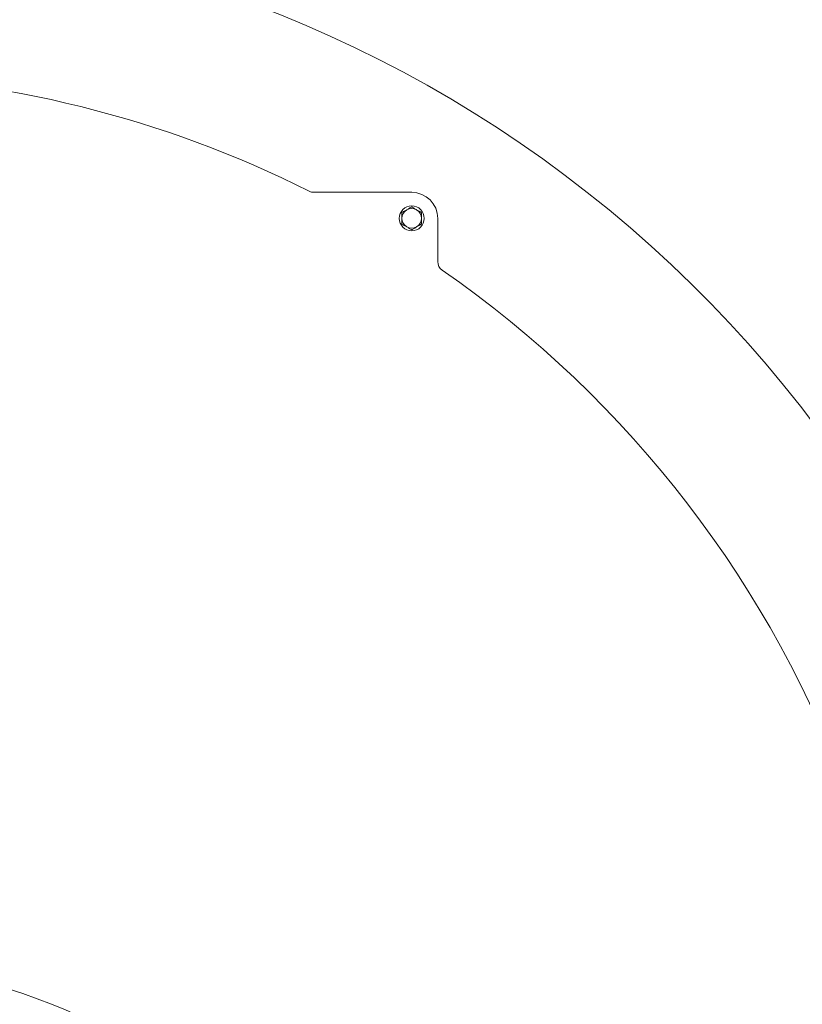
# Model space of a CAD drawing. Header units: millimetres. Extents: x 0 to 1189, y 0 to 841.
# Tile 27 of 29: x 1021 to 1081, y 611 to 687. Entities that reach past the tile are written whole.
import ezdxf

# ---------------------------------------------------------------- set-up
doc = ezdxf.new("R2010")
doc.units = ezdxf.units.MM
doc.layers.add('1', color=7, linetype='CONTINUOUS', true_color=0xffffff)

msp = doc.modelspace()

# ---------------------------------------------------------------- linework, layer by layer
at = {"layer": '1', "color": 18, "linetype": 'Continuous', "lineweight": 18}
for p, q in [((1051.444, 673.24), (1043.928, 673.24)), ((1053.444, 667.913), (1053.444, 671.24))]:
    msp.add_line(p, q, dxfattribs=at)
at = {"layer": '1', "color": 18, "linetype": 'Continuous', "lineweight": 18, "extrusion": (0, 0, -1)}
msp.add_circle((-1051.444, 671.24), 0.96, dxfattribs=at)
at = {"layer": '1', "color": 18, "linetype": 'Continuous', "lineweight": 18}
for centre, radius, start, end in [((1005.604, 597.767), 96, 331.64065, 208.35935), ((1051.444, 671.24), 2, 0, 90), ((1051.444, 671.24), 0.76, 60, 120), ((1051.444, 671.24), 0.76, 120, 180), ((1051.444, 671.24), 0.76, 180, 240), ((1051.444, 671.24), 0.76, 0, 60), ((1051.444, 671.24), 0.76, 300, 0), ((1051.444, 671.24), 0.76, 240, 300), ((1005.604, 565.367), 48.96, 0, 87.84622)]:
    msp.add_arc(centre, radius, start, end, dxfattribs=at)
at = {"layer": '1', "color": 18, "linetype": 'Continuous', "lineweight": 18, "extrusion": (0, 0, -1)}
for centre, radius, start, end in [((-1005.604, 597.767), 84.56, 91.24684, 116.67813), ((-1043.928, 674.04), 0.8, 270, 296.67813), ((-1054.244, 667.913), 0.8, 304.73781, 360), ((-1005.604, 597.767), 84.56, 124.73781, 160.19906)]:
    msp.add_arc(centre, radius, start, end, dxfattribs=at)
at = {"layer": '1', "color": 18, "linetype": 'Continuous', "lineweight": 18}
for points, knots in [([(1051.064, 671.898), (1051.096, 671.916), (1051.128, 671.935), (1051.192, 671.972), (1051.224, 671.99), (1051.319, 672.045), (1051.382, 672.081), (1051.444, 672.117)], [0, 0, 0, 0, 0.25, 0.25, 0.5, 0.5, 1, 1, 1, 1]), ([(1051.444, 672.117), (1051.506, 672.081), (1051.568, 672.045), (1051.695, 671.972), (1051.759, 671.935), (1051.824, 671.898)], [0, 0, 0, 0, 0.5, 0.5, 1, 1, 1, 1]), ([(1050.684, 671.678), (1050.746, 671.714), (1050.808, 671.75), (1050.935, 671.823), (1050.999, 671.86), (1051.064, 671.898)], [0, 0, 0, 0, 0.5, 0.5, 1, 1, 1, 1]), ([(1050.684, 671.24), (1050.684, 671.314), (1050.684, 671.387), (1050.684, 671.534), (1050.684, 671.607), (1050.684, 671.678)], [0, 0, 0, 0, 0.5, 0.5, 1, 1, 1, 1]), ([(1050.684, 670.801), (1050.684, 670.872), (1050.684, 670.944), (1050.684, 671.09), (1050.684, 671.165), (1050.684, 671.24)], [0, 0, 0, 0, 0.5, 0.5, 1, 1, 1, 1]), ([(1051.824, 671.898), (1051.856, 671.879), (1051.888, 671.86), (1051.952, 671.823), (1051.984, 671.805), (1052.079, 671.75), (1052.142, 671.714), (1052.204, 671.678)], [0, 0, 0, 0, 0.25, 0.25, 0.5, 0.5, 1, 1, 1, 1]), ([(1052.204, 671.678), (1052.204, 671.607), (1052.204, 671.534), (1052.204, 671.387), (1052.204, 671.314), (1052.204, 671.24)], [0, 0, 0, 0, 0.5, 0.5, 1, 1, 1, 1]), ([(1052.204, 671.24), (1052.204, 671.165), (1052.204, 671.09), (1052.204, 670.944), (1052.204, 670.872), (1052.204, 670.801)], [0, 0, 0, 0, 0.5, 0.5, 1, 1, 1, 1]), ([(1051.064, 670.581), (1051.031, 670.6), (1050.999, 670.619), (1050.935, 670.656), (1050.903, 670.674), (1050.808, 670.729), (1050.746, 670.765), (1050.684, 670.801)], [0, 0, 0, 0, 0.25, 0.25, 0.5, 0.5, 1, 1, 1, 1]), ([(1051.444, 670.362), (1051.382, 670.398), (1051.319, 670.434), (1051.192, 670.507), (1051.128, 670.544), (1051.064, 670.581)], [0, 0, 0, 0, 0.5, 0.5, 1, 1, 1, 1]), ([(1051.824, 670.581), (1051.791, 670.563), (1051.759, 670.544), (1051.695, 670.507), (1051.663, 670.489), (1051.568, 670.434), (1051.506, 670.398), (1051.444, 670.362)], [0, 0, 0, 0, 0.25, 0.25, 0.5, 0.5, 1, 1, 1, 1]), ([(1052.204, 670.801), (1052.142, 670.765), (1052.079, 670.729), (1051.952, 670.656), (1051.888, 670.619), (1051.824, 670.581)], [0, 0, 0, 0, 0.5, 0.5, 1, 1, 1, 1])]:
    msp.add_open_spline(points, degree=3, knots=knots, dxfattribs=at)

doc.saveas('drawing.dxf')
